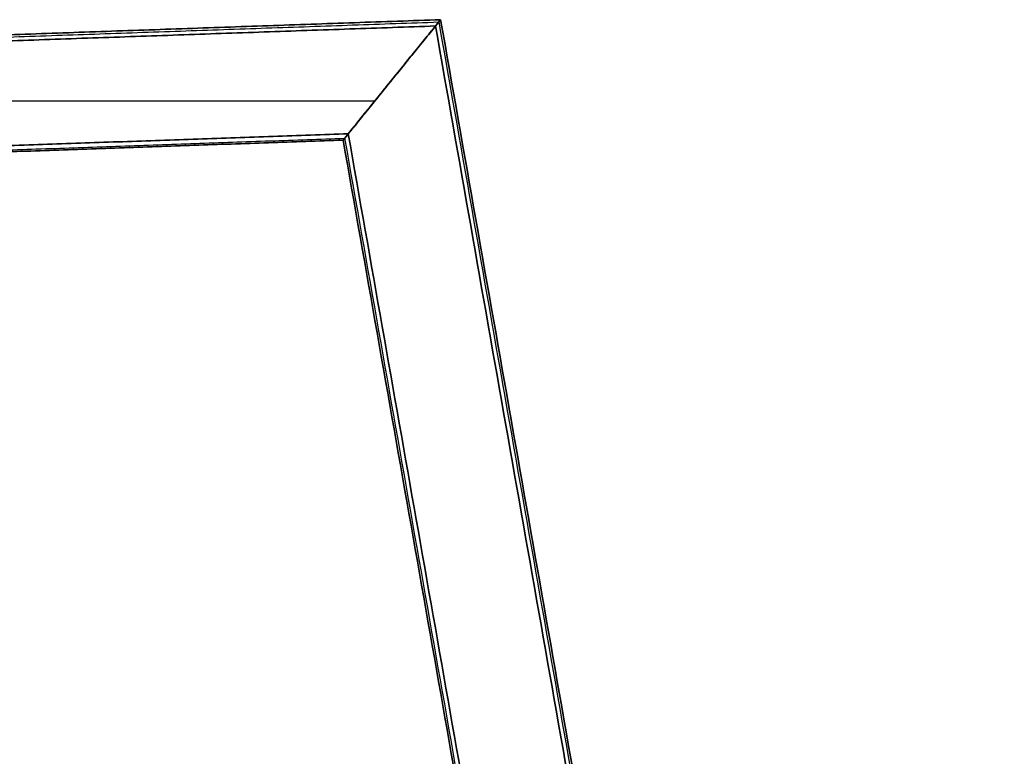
# Model space of a CAD drawing. Header units: millimetres. Extents: x -589 to 0, y -3 to 790.
# Tile 17 of 17: x -194 to 0, y 485 to 630. Entities that reach past the tile are written whole.
import ezdxf

# ---------------------------------------------------------------- set-up
doc = ezdxf.new("R2010")
doc.units = ezdxf.units.MM
doc.header["$MEASUREMENT"] = 0
doc.layers.add('IGES LEVEL 1', color=7, linetype='Continuous')
doc.layers.add('IGES LEVEL 4', color=7, linetype='Continuous')

msp = doc.modelspace()

# ---------------------------------------------------------------- linework, layer by layer
at = {"layer": 'IGES LEVEL 1'}
for points in [[(-382.88, 620.79, -278.8), (-247.01, 625.53, -278.8), (-111.13, 630.28, -278.8)], [(-111.13, 630.28, -246.2), (-247.01, 625.53, -246.2), (-382.88, 620.79, -246.2)], [(-382.88, 620.79, 246.2), (-247.01, 625.53, 246.2), (-111.13, 630.28, 246.2)], [(-111.13, 630.28, 278.8), (-247.01, 625.53, 278.8), (-382.88, 620.79, 278.8)], [(-111.13, 630.28, -278.8), (-111.13, 630.28, -262.5), (-111.13, 630.28, -246.2)], [(-111.13, 630.28, 246.2), (-111.13, 630.28, 262.5), (-111.13, 630.28, 278.8)], [(-112.14, 629.04, -280), (-247.05, 624.33, -280), (-381.95, 619.62, -280)], [(-381.95, 619.62, -245), (-247.05, 624.33, -245), (-112.14, 629.04, -245)], [(-112.14, 629.04, 245), (-247.05, 624.33, 245), (-381.95, 619.62, 245)], [(-381.95, 619.62, 280), (-247.05, 624.33, 280), (-112.14, 629.04, 280)], [(-112.14, 629.04, -245), (-120.72, 618.44, -245), (-129.31, 607.83, -245)], [(-129.31, 607.83, -280), (-120.72, 618.44, -280), (-112.14, 629.04, -280)], [(-112.14, 629.04, 280), (-120.72, 618.44, 280), (-129.31, 607.83, 280)], [(-129.31, 607.83, 245), (-120.72, 618.44, 245), (-112.14, 629.04, 245)], [(-129.31, 607.83, -245), (-247.66, 603.7, -245), (-366, 599.56, -245)], [(-366, 599.56, -280), (-247.66, 603.7, -280), (-129.31, 607.83, -280)], [(-129.31, 607.83, 280), (-247.66, 603.7, 280), (-366, 599.56, 280)], [(-366, 599.56, 245), (-247.66, 603.7, 245), (-129.31, 607.83, 245)], [(-365.07, 598.4, -246.2), (-247.69, 602.49, -246.2), (-130.31, 606.59, -246.2)], [(-130.31, 606.59, -278.8), (-247.69, 602.49, -278.8), (-365.07, 598.4, -278.8)], [(-365.07, 598.4, 278.8), (-247.69, 602.49, 278.8), (-130.31, 606.59, 278.8)], [(-130.31, 606.59, 246.2), (-247.69, 602.49, 246.2), (-365.07, 598.4, 246.2)], [(-130.31, 606.59, -246.2), (-130.31, 606.59, -262.5), (-130.31, 606.59, -278.8)], [(-130.31, 606.59, 278.8), (-130.31, 606.59, 262.5), (-130.31, 606.59, 246.2)]]:
    msp.add_open_spline(points, degree=2, dxfattribs=at)
at = {"layer": 'IGES LEVEL 1', "color": 255}
for points in [[(-382.88, 620.79, -278.8), (-247.01, 625.53, -278.8), (-111.13, 630.28, -278.8)], [(-382.88, 620.79, -278.8), (-247.01, 625.53, -278.8), (-111.13, 630.28, -278.8)], [(-111.13, 630.28, -246.2), (-247.01, 625.53, -246.2), (-382.88, 620.79, -246.2)], [(-382.88, 620.79, -262.5), (-247.01, 625.53, -262.5), (-111.13, 630.28, -262.5)], [(-111.13, 630.28, -246.2), (-247.01, 625.53, -246.2), (-382.88, 620.79, -246.2)], [(-382.88, 620.79, 246.2), (-247.01, 625.53, 246.2), (-111.13, 630.28, 246.2)], [(-382.88, 620.79, 246.2), (-247.01, 625.53, 246.2), (-111.13, 630.28, 246.2)], [(-111.13, 630.28, 278.8), (-247.01, 625.53, 278.8), (-382.88, 620.79, 278.8)], [(-382.88, 620.79, 262.5), (-247.01, 625.53, 262.5), (-111.13, 630.28, 262.5)], [(-111.13, 630.28, 278.8), (-247.01, 625.53, 278.8), (-382.88, 620.79, 278.8)], [(-382.54, 620.36, -279.73), (-247.02, 625.09, -279.73), (-111.5, 629.83, -279.73)], [(-382.54, 620.36, -245.27), (-247.02, 625.09, -245.27), (-111.5, 629.83, -245.27)], [(-382.54, 620.36, 245.27), (-247.02, 625.09, 245.27), (-111.5, 629.83, 245.27)], [(-382.54, 620.36, 279.73), (-247.02, 625.09, 279.73), (-111.5, 629.83, 279.73)], [(-130.31, 606.59, -262.5), (-120.72, 618.44, -262.5), (-111.13, 630.28, -262.5)], [(-130.31, 606.59, 262.5), (-120.72, 618.44, 262.5), (-111.13, 630.28, 262.5)], [(-111.13, 630.28, -278.8), (-111.13, 630.28, -262.5), (-111.13, 630.28, -246.2)], [(-111.13, 630.28, -278.8), (-111.13, 630.28, -262.5), (-111.13, 630.28, -246.2)], [(-111.13, 630.28, 246.2), (-111.13, 630.28, 262.5), (-111.13, 630.28, 278.8)], [(-111.13, 630.28, 246.2), (-111.13, 630.28, 262.5), (-111.13, 630.28, 278.8)], [(-381.95, 619.62, -245), (-247.05, 624.33, -245), (-112.14, 629.04, -245)], [(-112.14, 629.04, -280), (-247.05, 624.33, -280), (-381.95, 619.62, -280)], [(-112.14, 629.04, -280), (-247.05, 624.33, -280), (-381.95, 619.62, -280)], [(-381.95, 619.62, -245), (-247.05, 624.33, -245), (-112.14, 629.04, -245)], [(-381.95, 619.62, 280), (-247.05, 624.33, 280), (-112.14, 629.04, 280)], [(-112.14, 629.04, 245), (-247.05, 624.33, 245), (-381.95, 619.62, 245)], [(-112.14, 629.04, 245), (-247.05, 624.33, 245), (-381.95, 619.62, 245)], [(-381.95, 619.62, 280), (-247.05, 624.33, 280), (-112.14, 629.04, 280)], [(-112.14, 629.04, -245), (-120.72, 618.44, -245), (-129.31, 607.83, -245)], [(-129.31, 607.83, -280), (-120.72, 618.44, -280), (-112.14, 629.04, -280)], [(-112.14, 629.04, -245), (-120.72, 618.44, -245), (-129.31, 607.83, -245)], [(-129.31, 607.83, -280), (-120.72, 618.44, -280), (-112.14, 629.04, -280)], [(-112.14, 629.04, 280), (-120.72, 618.44, 280), (-129.31, 607.83, 280)], [(-129.31, 607.83, 245), (-120.72, 618.44, 245), (-112.14, 629.04, 245)], [(-112.14, 629.04, 280), (-120.72, 618.44, 280), (-129.31, 607.83, 280)], [(-129.31, 607.83, 245), (-120.72, 618.44, 245), (-112.14, 629.04, 245)], [(-120.72, 618.44, -280), (-120.72, 618.44, -262.5), (-120.72, 618.44, -245)], [(-120.72, 618.44, 245), (-120.72, 618.44, 262.5), (-120.72, 618.44, 280)], [(-377.73, 614.3, -245), (-250.9, 614.3, -245), (-124.07, 614.3, -245)], [(-377.73, 614.3, -280), (-250.9, 614.3, -280), (-124.07, 614.3, -280)], [(-377.73, 614.3, 280), (-250.9, 614.3, 280), (-124.07, 614.3, 280)], [(-377.73, 614.3, 245), (-250.9, 614.3, 245), (-124.07, 614.3, 245)], [(-129.31, 607.83, -245), (-247.66, 603.7, -245), (-366, 599.56, -245)], [(-129.31, 607.83, -245), (-247.66, 603.7, -245), (-366, 599.56, -245)], [(-366, 599.56, -280), (-247.66, 603.7, -280), (-129.31, 607.83, -280)], [(-366, 599.56, -280), (-247.66, 603.7, -280), (-129.31, 607.83, -280)], [(-129.31, 607.83, 280), (-247.66, 603.7, 280), (-366, 599.56, 280)], [(-129.31, 607.83, 280), (-247.66, 603.7, 280), (-366, 599.56, 280)], [(-366, 599.56, 245), (-247.66, 603.7, 245), (-129.31, 607.83, 245)], [(-366, 599.56, 245), (-247.66, 603.7, 245), (-129.31, 607.83, 245)], [(-365.34, 598.74, -245.35), (-247.68, 602.85, -245.35), (-130.02, 606.96, -245.35)], [(-365.34, 598.74, -279.65), (-247.68, 602.85, -279.65), (-130.02, 606.96, -279.65)], [(-365.34, 598.74, 279.65), (-247.68, 602.85, 279.65), (-130.02, 606.96, 279.65)], [(-365.34, 598.74, 245.35), (-247.68, 602.85, 245.35), (-130.02, 606.96, 245.35)], [(-365.07, 598.4, -246.2), (-247.69, 602.49, -246.2), (-130.31, 606.59, -246.2)], [(-130.31, 606.59, -278.8), (-247.69, 602.49, -278.8), (-365.07, 598.4, -278.8)], [(-365.07, 598.4, -246.2), (-247.69, 602.49, -246.2), (-130.31, 606.59, -246.2)], [(-130.31, 606.59, -262.5), (-247.69, 602.49, -262.5), (-365.07, 598.4, -262.5)], [(-130.31, 606.59, -278.8), (-247.69, 602.49, -278.8), (-365.07, 598.4, -278.8)], [(-365.07, 598.4, 278.8), (-247.69, 602.49, 278.8), (-130.31, 606.59, 278.8)], [(-130.31, 606.59, 246.2), (-247.69, 602.49, 246.2), (-365.07, 598.4, 246.2)], [(-365.07, 598.4, 278.8), (-247.69, 602.49, 278.8), (-130.31, 606.59, 278.8)], [(-130.31, 606.59, 262.5), (-247.69, 602.49, 262.5), (-365.07, 598.4, 262.5)], [(-130.31, 606.59, 246.2), (-247.69, 602.49, 246.2), (-365.07, 598.4, 246.2)], [(-130.31, 606.59, -246.2), (-130.31, 606.59, -262.5), (-130.31, 606.59, -278.8)], [(-130.31, 606.59, -246.2), (-130.31, 606.59, -262.5), (-130.31, 606.59, -278.8)], [(-130.31, 606.59, 278.8), (-130.31, 606.59, 262.5), (-130.31, 606.59, 246.2)], [(-130.31, 606.59, 278.8), (-130.31, 606.59, 262.5), (-130.31, 606.59, 246.2)]]:
    msp.add_open_spline(points, degree=2, dxfattribs=at)
at = {"layer": 'IGES LEVEL 1'}
for points in [[(-111.13, 630.28, -278.8), (-111.13, 630.28, -279.5), (-111.55, 629.77, -280), (-112.14, 629.04, -280)], [(-112.14, 629.04, -245), (-111.55, 629.77, -245), (-111.13, 630.28, -245.5), (-111.13, 630.28, -246.2)], [(-111.13, 630.28, 246.2), (-111.13, 630.28, 245.5), (-111.55, 629.77, 245), (-112.14, 629.04, 245)], [(-112.14, 629.04, 280), (-111.55, 629.77, 280), (-111.13, 630.28, 279.5), (-111.13, 630.28, 278.8)], [(-130.31, 606.59, -246.2), (-130.31, 606.59, -245.5), (-129.9, 607.11, -245), (-129.31, 607.83, -245)], [(-129.31, 607.83, -280), (-129.9, 607.11, -280), (-130.31, 606.59, -279.5), (-130.31, 606.59, -278.8)], [(-130.31, 606.59, 278.8), (-130.31, 606.59, 279.5), (-129.9, 607.11, 280), (-129.31, 607.83, 280)], [(-129.31, 607.83, 245), (-129.9, 607.11, 245), (-130.31, 606.59, 245.5), (-130.31, 606.59, 246.2)]]:
    msp.add_rational_spline(points, [1, 0.804737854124, 0.804737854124, 1], degree=3, dxfattribs=at)
at = {"layer": 'IGES LEVEL 1', "color": 255}
for points in [[(-111.13, 630.28, -246.2), (-111.13, 630.28, -245.5), (-111.55, 629.77, -245), (-112.14, 629.04, -245)], [(-112.14, 629.04, -280), (-111.55, 629.77, -280), (-111.13, 630.28, -279.5), (-111.13, 630.28, -278.8)], [(-111.13, 630.28, -278.8), (-111.13, 630.28, -279.5), (-111.55, 629.77, -280), (-112.14, 629.04, -280)], [(-112.14, 629.04, -245), (-111.55, 629.77, -245), (-111.13, 630.28, -245.5), (-111.13, 630.28, -246.2)], [(-111.13, 630.28, 278.8), (-111.13, 630.28, 279.5), (-111.55, 629.77, 280), (-112.14, 629.04, 280)], [(-112.14, 629.04, 245), (-111.55, 629.77, 245), (-111.13, 630.28, 245.5), (-111.13, 630.28, 246.2)], [(-111.13, 630.28, 246.2), (-111.13, 630.28, 245.5), (-111.55, 629.77, 245), (-112.14, 629.04, 245)], [(-112.14, 629.04, 280), (-111.55, 629.77, 280), (-111.13, 630.28, 279.5), (-111.13, 630.28, 278.8)], [(-129.31, 607.83, -245), (-129.9, 607.11, -245), (-130.31, 606.59, -245.5), (-130.31, 606.59, -246.2)], [(-130.31, 606.59, -278.8), (-130.31, 606.59, -279.5), (-129.9, 607.11, -280), (-129.31, 607.83, -280)], [(-130.31, 606.59, -246.2), (-130.31, 606.59, -245.5), (-129.9, 607.11, -245), (-129.31, 607.83, -245)], [(-129.31, 607.83, -280), (-129.9, 607.11, -280), (-130.31, 606.59, -279.5), (-130.31, 606.59, -278.8)], [(-129.31, 607.83, 280), (-129.9, 607.11, 280), (-130.31, 606.59, 279.5), (-130.31, 606.59, 278.8)], [(-130.31, 606.59, 246.2), (-130.31, 606.59, 245.5), (-129.9, 607.11, 245), (-129.31, 607.83, 245)], [(-130.31, 606.59, 278.8), (-130.31, 606.59, 279.5), (-129.9, 607.11, 280), (-129.31, 607.83, 280)], [(-129.31, 607.83, 245), (-129.9, 607.11, 245), (-130.31, 606.59, 245.5), (-130.31, 606.59, 246.2)]]:
    msp.add_rational_spline(points, [1, 0.804737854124, 0.804737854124, 1], degree=3, dxfattribs=at)
at = {"layer": 'IGES LEVEL 4', "color": 255}
for points in [[(-111.13, 630.28, -262.5), (-120.72, 618.44, -262.5), (-130.31, 606.59, -262.5)], [(-111.13, 630.28, 262.5), (-120.72, 618.44, 262.5), (-130.31, 606.59, 262.5)], [(-111.5, 629.83, -279.73), (-56.07, 315.47, -279.73), (-0.64, 1.11, -279.73)], [(-111.5, 629.83, -245.27), (-56.07, 315.47, -245.27), (-0.64, 1.11, -245.27)], [(-111.5, 629.83, 245.27), (-56.07, 315.47, 245.27), (-0.64, 1.11, 245.27)], [(-111.5, 629.83, 279.73), (-56.07, 315.47, 279.73), (-0.64, 1.11, 279.73)], [(-111.13, 630.28, -246.2), (-111.13, 630.28, -262.5), (-111.13, 630.28, -278.8)], [(-111.13, 630.28, -278.8), (-55.67, 315.72, -278.8), (-0.21, 1.17, -278.8)], [(-111.13, 630.28, -278.8), (-55.67, 315.72, -278.8), (-0.21, 1.17, -278.8)], [(-0.21, 1.17, -246.2), (-55.67, 315.72, -246.2), (-111.13, 630.28, -246.2)], [(-111.13, 630.28, -246.2), (-111.13, 630.28, -262.5), (-111.13, 630.28, -278.8)], [(-111.13, 630.28, -262.5), (-55.67, 315.72, -262.5), (-0.21, 1.17, -262.5)], [(-0.21, 1.17, -246.2), (-55.67, 315.72, -246.2), (-111.13, 630.28, -246.2)], [(-111.13, 630.28, 278.8), (-111.13, 630.28, 262.5), (-111.13, 630.28, 246.2)], [(-111.13, 630.28, 246.2), (-55.67, 315.72, 246.2), (-0.21, 1.17, 246.2)], [(-111.13, 630.28, 246.2), (-55.67, 315.72, 246.2), (-0.21, 1.17, 246.2)], [(-0.21, 1.17, 278.8), (-55.67, 315.72, 278.8), (-111.13, 630.28, 278.8)], [(-111.13, 630.28, 278.8), (-111.13, 630.28, 262.5), (-111.13, 630.28, 246.2)], [(-111.13, 630.28, 262.5), (-55.67, 315.72, 262.5), (-0.21, 1.17, 262.5)], [(-0.21, 1.17, 278.8), (-55.67, 315.72, 278.8), (-111.13, 630.28, 278.8)], [(-129.31, 607.83, -245), (-120.72, 618.44, -245), (-112.14, 629.04, -245)], [(-112.14, 629.04, -280), (-120.72, 618.44, -280), (-129.31, 607.83, -280)], [(-129.31, 607.83, -245), (-120.72, 618.44, -245), (-112.14, 629.04, -245)], [(-112.14, 629.04, -280), (-120.72, 618.44, -280), (-129.31, 607.83, -280)], [(-129.31, 607.83, 280), (-120.72, 618.44, 280), (-112.14, 629.04, 280)], [(-112.14, 629.04, 245), (-120.72, 618.44, 245), (-129.31, 607.83, 245)], [(-129.31, 607.83, 280), (-120.72, 618.44, 280), (-112.14, 629.04, 280)], [(-112.14, 629.04, 245), (-120.72, 618.44, 245), (-129.31, 607.83, 245)], [(-112.14, 629.04, -245), (-56.76, 315.02, -245), (-1.39, 0.99, -245)], [(-1.39, 0.99, -280), (-56.76, 315.02, -280), (-112.14, 629.04, -280)], [(-1.39, 0.99, -280), (-56.76, 315.02, -280), (-112.14, 629.04, -280)], [(-112.14, 629.04, -245), (-56.76, 315.02, -245), (-1.39, 0.99, -245)], [(-112.14, 629.04, 280), (-56.76, 315.02, 280), (-1.39, 0.99, 280)], [(-1.39, 0.99, 245), (-56.76, 315.02, 245), (-112.14, 629.04, 245)], [(-1.39, 0.99, 245), (-56.76, 315.02, 245), (-112.14, 629.04, 245)], [(-112.14, 629.04, 280), (-56.76, 315.02, 280), (-1.39, 0.99, 280)], [(-120.72, 618.44, -280), (-120.72, 618.44, -262.5), (-120.72, 618.44, -245)], [(-120.72, 618.44, 245), (-120.72, 618.44, 262.5), (-120.72, 618.44, 280)], [(-130.31, 606.59, -278.8), (-130.31, 606.59, -262.5), (-130.31, 606.59, -246.2)], [(-130.31, 606.59, -246.2), (-76.9, 303.64, -246.2), (-23.48, 0.69, -246.2)], [(-23.48, 0.69, -278.8), (-76.9, 303.64, -278.8), (-130.31, 606.59, -278.8)], [(-130.31, 606.59, -278.8), (-130.31, 606.59, -262.5), (-130.31, 606.59, -246.2)], [(-130.31, 606.59, -246.2), (-76.9, 303.64, -246.2), (-23.48, 0.69, -246.2)], [(-23.48, 0.69, -262.5), (-76.9, 303.64, -262.5), (-130.31, 606.59, -262.5)], [(-23.48, 0.69, -278.8), (-76.9, 303.64, -278.8), (-130.31, 606.59, -278.8)], [(-130.31, 606.59, 246.2), (-130.31, 606.59, 262.5), (-130.31, 606.59, 278.8)], [(-130.31, 606.59, 278.8), (-76.9, 303.64, 278.8), (-23.48, 0.69, 278.8)], [(-23.48, 0.69, 246.2), (-76.9, 303.64, 246.2), (-130.31, 606.59, 246.2)], [(-130.31, 606.59, 246.2), (-130.31, 606.59, 262.5), (-130.31, 606.59, 278.8)], [(-130.31, 606.59, 278.8), (-76.9, 303.64, 278.8), (-23.48, 0.69, 278.8)], [(-23.48, 0.69, 262.5), (-76.9, 303.64, 262.5), (-130.31, 606.59, 262.5)], [(-23.48, 0.69, 246.2), (-76.9, 303.64, 246.2), (-130.31, 606.59, 246.2)], [(-130.02, 606.96, -245.35), (-76.57, 303.85, -245.35), (-23.13, 0.74, -245.35)], [(-130.02, 606.96, -279.65), (-76.57, 303.85, -279.65), (-23.13, 0.74, -279.65)], [(-130.02, 606.96, 279.65), (-76.57, 303.85, 279.65), (-23.13, 0.74, 279.65)], [(-130.02, 606.96, 245.35), (-76.57, 303.85, 245.35), (-23.13, 0.74, 245.35)], [(-22.29, 0.87, -245), (-75.8, 304.35, -245), (-129.31, 607.83, -245)], [(-22.29, 0.87, -245), (-75.8, 304.35, -245), (-129.31, 607.83, -245)], [(-129.31, 607.83, -280), (-75.8, 304.35, -280), (-22.29, 0.87, -280)], [(-129.31, 607.83, -280), (-75.8, 304.35, -280), (-22.29, 0.87, -280)], [(-22.29, 0.87, 280), (-75.8, 304.35, 280), (-129.31, 607.83, 280)], [(-22.29, 0.87, 280), (-75.8, 304.35, 280), (-129.31, 607.83, 280)], [(-129.31, 607.83, 245), (-75.8, 304.35, 245), (-22.29, 0.87, 245)], [(-129.31, 607.83, 245), (-75.8, 304.35, 245), (-22.29, 0.87, 245)]]:
    msp.add_open_spline(points, degree=2, dxfattribs=at)
at = {"layer": 'IGES LEVEL 4'}
for points in [[(-112.14, 629.04, -280), (-111.55, 629.77, -280), (-111.13, 630.28, -279.5), (-111.13, 630.28, -278.8)], [(-111.13, 630.28, -246.2), (-111.13, 630.28, -245.5), (-111.55, 629.77, -245), (-112.14, 629.04, -245)], [(-112.14, 629.04, 245), (-111.55, 629.77, 245), (-111.13, 630.28, 245.5), (-111.13, 630.28, 246.2)], [(-111.13, 630.28, 278.8), (-111.13, 630.28, 279.5), (-111.55, 629.77, 280), (-112.14, 629.04, 280)], [(-129.31, 607.83, -245), (-129.9, 607.11, -245), (-130.31, 606.59, -245.5), (-130.31, 606.59, -246.2)], [(-130.31, 606.59, -278.8), (-130.31, 606.59, -279.5), (-129.9, 607.11, -280), (-129.31, 607.83, -280)], [(-129.31, 607.83, 280), (-129.9, 607.11, 280), (-130.31, 606.59, 279.5), (-130.31, 606.59, 278.8)], [(-130.31, 606.59, 246.2), (-130.31, 606.59, 245.5), (-129.9, 607.11, 245), (-129.31, 607.83, 245)]]:
    msp.add_rational_spline(points, [1, 0.804737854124, 0.804737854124, 1], degree=3, dxfattribs=at)
at = {"layer": 'IGES LEVEL 4', "color": 255}
for points in [[(-112.14, 629.04, -245), (-111.55, 629.77, -245), (-111.13, 630.28, -245.5), (-111.13, 630.28, -246.2)], [(-111.13, 630.28, -278.8), (-111.13, 630.28, -279.5), (-111.55, 629.77, -280), (-112.14, 629.04, -280)], [(-112.14, 629.04, -280), (-111.55, 629.77, -280), (-111.13, 630.28, -279.5), (-111.13, 630.28, -278.8)], [(-111.13, 630.28, -246.2), (-111.13, 630.28, -245.5), (-111.55, 629.77, -245), (-112.14, 629.04, -245)], [(-112.14, 629.04, 280), (-111.55, 629.77, 280), (-111.13, 630.28, 279.5), (-111.13, 630.28, 278.8)], [(-111.13, 630.28, 246.2), (-111.13, 630.28, 245.5), (-111.55, 629.77, 245), (-112.14, 629.04, 245)], [(-112.14, 629.04, 245), (-111.55, 629.77, 245), (-111.13, 630.28, 245.5), (-111.13, 630.28, 246.2)], [(-111.13, 630.28, 278.8), (-111.13, 630.28, 279.5), (-111.55, 629.77, 280), (-112.14, 629.04, 280)], [(-129.31, 607.83, -280), (-129.9, 607.11, -280), (-130.31, 606.59, -279.5), (-130.31, 606.59, -278.8)], [(-130.31, 606.59, -246.2), (-130.31, 606.59, -245.5), (-129.9, 607.11, -245), (-129.31, 607.83, -245)], [(-129.31, 607.83, -245), (-129.9, 607.11, -245), (-130.31, 606.59, -245.5), (-130.31, 606.59, -246.2)], [(-130.31, 606.59, -278.8), (-130.31, 606.59, -279.5), (-129.9, 607.11, -280), (-129.31, 607.83, -280)], [(-129.31, 607.83, 245), (-129.9, 607.11, 245), (-130.31, 606.59, 245.5), (-130.31, 606.59, 246.2)], [(-130.31, 606.59, 278.8), (-130.31, 606.59, 279.5), (-129.9, 607.11, 280), (-129.31, 607.83, 280)], [(-129.31, 607.83, 280), (-129.9, 607.11, 280), (-130.31, 606.59, 279.5), (-130.31, 606.59, 278.8)], [(-130.31, 606.59, 246.2), (-130.31, 606.59, 245.5), (-129.9, 607.11, 245), (-129.31, 607.83, 245)]]:
    msp.add_rational_spline(points, [1, 0.804737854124, 0.804737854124, 1], degree=3, dxfattribs=at)
at = {"layer": 'IGES LEVEL 4'}
for points in [[(-111.13, 630.28, -278.8), (-55.67, 315.72, -278.8), (-0.21, 1.17, -278.8)], [(-111.13, 630.28, -246.2), (-111.13, 630.28, -262.5), (-111.13, 630.28, -278.8)], [(-0.21, 1.17, -246.2), (-55.67, 315.72, -246.2), (-111.13, 630.28, -246.2)], [(-111.13, 630.28, 246.2), (-55.67, 315.72, 246.2), (-0.21, 1.17, 246.2)], [(-111.13, 630.28, 278.8), (-111.13, 630.28, 262.5), (-111.13, 630.28, 246.2)], [(-0.21, 1.17, 278.8), (-55.67, 315.72, 278.8), (-111.13, 630.28, 278.8)], [(-129.31, 607.83, -245), (-120.72, 618.44, -245), (-112.14, 629.04, -245)], [(-112.14, 629.04, -280), (-120.72, 618.44, -280), (-129.31, 607.83, -280)], [(-129.31, 607.83, 280), (-120.72, 618.44, 280), (-112.14, 629.04, 280)], [(-112.14, 629.04, 245), (-120.72, 618.44, 245), (-129.31, 607.83, 245)], [(-1.39, 0.99, -280), (-56.76, 315.02, -280), (-112.14, 629.04, -280)], [(-112.14, 629.04, -245), (-56.76, 315.02, -245), (-1.39, 0.99, -245)], [(-1.39, 0.99, 245), (-56.76, 315.02, 245), (-112.14, 629.04, 245)], [(-112.14, 629.04, 280), (-56.76, 315.02, 280), (-1.39, 0.99, 280)], [(-130.31, 606.59, -246.2), (-76.9, 303.64, -246.2), (-23.48, 0.69, -246.2)], [(-130.31, 606.59, -278.8), (-130.31, 606.59, -262.5), (-130.31, 606.59, -246.2)], [(-23.48, 0.69, -278.8), (-76.9, 303.64, -278.8), (-130.31, 606.59, -278.8)], [(-130.31, 606.59, 278.8), (-76.9, 303.64, 278.8), (-23.48, 0.69, 278.8)], [(-130.31, 606.59, 246.2), (-130.31, 606.59, 262.5), (-130.31, 606.59, 278.8)], [(-23.48, 0.69, 246.2), (-76.9, 303.64, 246.2), (-130.31, 606.59, 246.2)], [(-22.29, 0.87, -245), (-75.8, 304.35, -245), (-129.31, 607.83, -245)], [(-129.31, 607.83, -280), (-75.8, 304.35, -280), (-22.29, 0.87, -280)], [(-22.29, 0.87, 280), (-75.8, 304.35, 280), (-129.31, 607.83, 280)], [(-129.31, 607.83, 245), (-75.8, 304.35, 245), (-22.29, 0.87, 245)]]:
    msp.add_open_spline(points, degree=2, dxfattribs=at)

doc.saveas('drawing.dxf')
